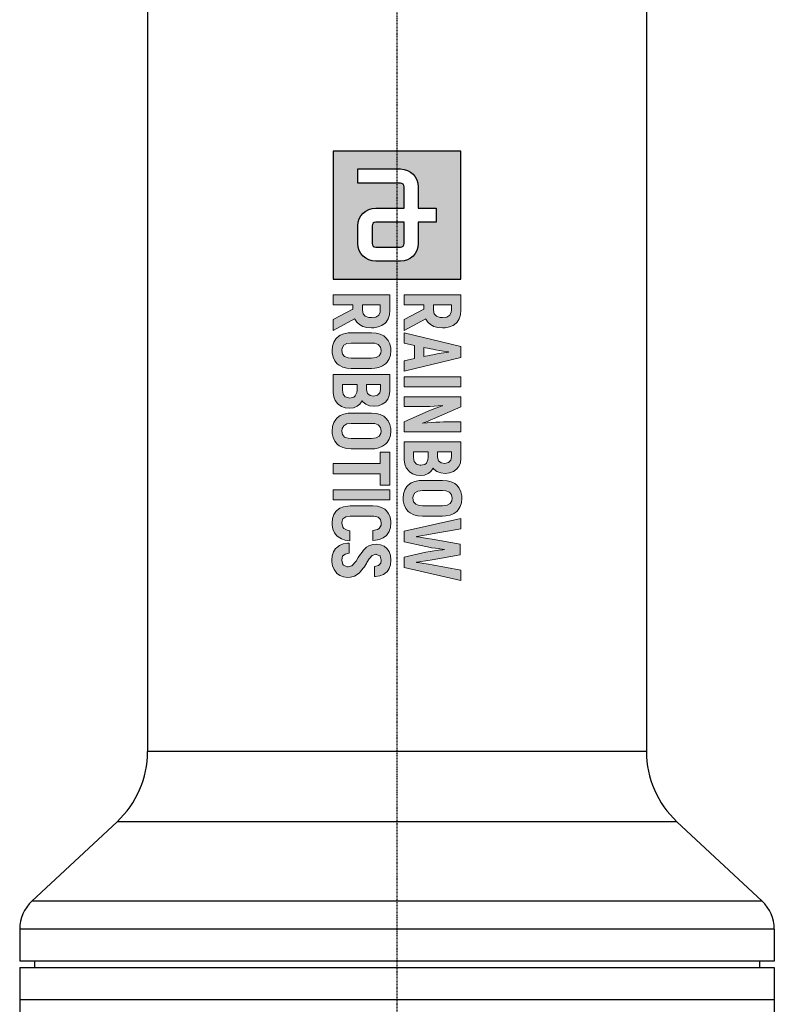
# Model space of a CAD drawing. Header units: millimetres. Extents: x 0 to 4378, y 0 to 2376.
# Tile 253 of 256: x 2156 to 2274, y 1265 to 1419. Entities that reach past the tile are written whole.
import ezdxf

# ---------------------------------------------------------------- set-up
doc = ezdxf.new("R2010")
doc.units = ezdxf.units.MM
doc.header["$LTSCALE"] = 0.2
doc.linetypes.add('CENTER2', pattern=[1.125, 0.75, -0.125, 0.125, -0.125])
doc.layers.add('02_Center Line', color=1, linetype='CENTER2')

# ---------------------------------------------------------------- blocks, each defined once
blk = doc.blocks.new('Blk$A3R2-0W24L')
h = blk.add_hatch(color=256)
h.dxf.hatch_style = 1
h.paths.add_polyline_path([(7.594, 0), (0, 0), (0, -7.594), (7.594, -7.594)])
edge = h.paths.add_edge_path(flags=16)
edge.add_spline(control_points=[(5.485, -2.531), (6.067, -2.531), (6.539, -3.003), (6.539, -3.586)], knot_values=[19, 19, 19, 19, 20, 20, 20, 20], degree=3, periodic=0)
edge.add_line((6.539, -3.586), (6.539, -5.063))
edge.add_spline(control_points=[(6.539, -5.063), (6.539, -5.645), (6.067, -6.117), (5.485, -6.117)], knot_values=[4, 4, 4, 4, 5, 5, 5, 5], degree=3, periodic=0)
edge.add_line((5.485, -6.117), (4.43, -6.117))
edge.add_spline(control_points=[(4.43, -6.117), (3.847, -6.117), (3.375, -5.645), (3.375, -5.063)], knot_values=[6, 6, 6, 6, 7, 7, 7, 7], degree=3, periodic=0)
edge.add_line((3.375, -5.063), (3.375, -3.375))
edge.add_line((3.375, -3.375), (2.109, -3.375))
edge.add_spline(control_points=[(2.109, -3.375), (1.993, -3.375), (1.898, -3.47), (1.898, -3.586)], knot_values=[9, 9, 9, 9, 10, 10, 10, 10], degree=3, periodic=0)
edge.add_line((1.898, -3.586), (1.898, -6.117))
edge.add_line((1.898, -6.117), (1.055, -6.117))
edge.add_line((1.055, -6.117), (1.055, -3.586))
edge.add_spline(control_points=[(1.055, -3.586), (1.055, -3.004), (1.527, -2.531), (2.109, -2.531)], knot_values=[13, 13, 13, 13, 14, 14, 14, 14], degree=3, periodic=0)
edge.add_line((2.109, -2.531), (3.375, -2.531))
edge.add_line((3.375, -2.531), (3.375, -1.477))
edge.add_line((3.375, -1.477), (4.219, -1.477))
edge.add_line((4.219, -1.477), (4.219, -2.531))
edge.add_line((4.219, -2.531), (5.485, -2.531))
edge = h.paths.add_edge_path(flags=0)
edge.add_spline(control_points=[(5.485, -3.375), (5.601, -3.375), (5.695, -3.47), (5.695, -3.586)], knot_values=[6, 6, 6, 6, 7, 7, 7, 7], degree=3, periodic=0)
edge.add_line((5.695, -3.586), (5.695, -5.063))
edge.add_spline(control_points=[(5.695, -5.063), (5.695, -5.179), (5.601, -5.274), (5.485, -5.274)], knot_values=[4, 4, 4, 4, 5, 5, 5, 5], degree=3, periodic=0)
edge.add_line((5.485, -5.274), (4.43, -5.274))
edge.add_spline(control_points=[(4.43, -5.274), (4.313, -5.274), (4.219, -5.179), (4.219, -5.063)], knot_values=[2, 2, 2, 2, 3, 3, 3, 3], degree=3, periodic=0)
edge.add_line((4.219, -5.063), (4.219, -3.375))
edge.add_line((4.219, -3.375), (5.485, -3.375))
at = {"ltscale": 2.5}
h = blk.add_hatch(color=256, dxfattribs=at)
h.dxf.hatch_style = 1
h.paths.add_polyline_path([(10.777, -3.375), (11.396, -3.375), (11.529, -2.764), (12.317, -2.764), (12.453, -3.375), (13.069, -3.375), (12.243, -0.001), (11.606, -0.001)])
h.paths.add_polyline_path([(11.65, -2.2), (11.804, -1.476), (11.835, -1.294), (11.875, -1.04), (11.923, -0.694), (11.949, -0.867), (11.997, -1.18), (12.037, -1.415), (12.063, -1.574), (12.199, -2.2)], flags=16)
h.paths.add_polyline_path([(13.394, -3.375), (13.983, -3.375), (13.983, -0.001), (13.394, -0.001)])
h.paths.add_polyline_path([(15.167, -2.355), (15.163, -2.101), (15.156, -1.846), (15.141, -1.596), (15.123, -1.345), (15.097, -1.102), (15.112, -1.088), (15.123, -1.124), (15.182, -1.279), (15.281, -1.541), (15.425, -1.909), (16.073, -3.375), (16.659, -3.375), (16.659, -0.001), (16.077, -0.001), (16.077, -1.029), (16.081, -1.25), (16.092, -1.493), (16.106, -1.743), (16.128, -2.001), (16.164, -2.32), (16.121, -2.215), (16.022, -1.95), (15.959, -1.795), (15.874, -1.589), (15.174, -0.001), (14.585, -0.001), (14.585, -3.375), (15.167, -3.375)])
h.paths.add_polyline_path([(17.261, -3.375), (18.274, -3.375), (18.326, -3.371), (18.58, -3.335), (18.797, -3.246), (18.989, -3.102), (19.022, -3.069), (19.151, -2.874), (19.232, -2.649), (19.258, -2.388), (19.232, -2.171), (19.147, -1.942), (19.029, -1.787), (18.827, -1.644), (18.878, -1.603), (19.022, -1.423), (19.107, -1.202), (19.136, -0.94), (19.136, -0.933), (19.107, -0.671), (19.026, -0.447), (18.889, -0.259), (18.724, -0.122), (18.503, -0.034), (18.245, -0.001), (17.261, -0.001)])
h.paths.add_polyline_path([(17.851, -2.815), (17.851, -1.942), (18.29, -1.942), (18.528, -2.053), (18.595, -2.141), (18.657, -2.418), (18.584, -2.649), (18.429, -2.775), (18.182, -2.815)], flags=16)
h.paths.add_polyline_path([(17.851, -1.39), (17.851, -0.561), (18.156, -0.561), (18.344, -0.594), (18.488, -0.73), (18.536, -0.966), (18.506, -1.176), (18.385, -1.334), (18.175, -1.39)], flags=16)
h.paths.add_polyline_path([(20.609, -3.43), (20.753, -3.423), (21, -3.375), (21.21, -3.276), (21.39, -3.128), (21.482, -3.01), (21.586, -2.804), (21.648, -2.565), (21.67, -2.288), (21.67, -1.088), (21.659, -0.9), (21.611, -0.646), (21.519, -0.432), (21.39, -0.248), (21.302, -0.167), (21.107, -0.041), (20.875, 0.032), (20.609, 0.054), (20.466, 0.047), (20.219, -0.001), (20.005, -0.1), (19.832, -0.248), (19.736, -0.369), (19.63, -0.576), (19.567, -0.811), (19.549, -1.088), (19.549, -2.288), (19.556, -2.48), (19.607, -2.73), (19.696, -2.948), (19.832, -3.128), (19.917, -3.213), (20.112, -3.335), (20.344, -3.408)])
h.paths.add_polyline_path([(20.609, -2.859), (20.462, -2.841), (20.293, -2.741), (20.193, -2.557), (20.156, -2.288), (20.156, -1.088), (20.171, -0.9), (20.252, -0.686), (20.396, -0.561), (20.609, -0.517), (20.753, -0.535), (20.923, -0.634), (21.026, -0.819), (21.059, -1.088), (21.059, -2.288), (21.044, -2.473), (20.967, -2.686), (20.823, -2.815)], flags=16)
h.paths.add_polyline_path([(22.891, -2.631), (22.873, -2.631), (22.854, -2.506), (22.825, -2.288), (22.78, -2.023), (22.725, -1.714), (22.423, -0.001), (21.812, -0.001), (22.567, -3.375), (23.197, -3.375), (23.477, -2.078), (23.495, -1.99), (23.543, -1.754), (23.58, -1.511), (23.613, -1.253), (23.642, -0.984), (23.661, -0.984), (23.668, -1.084), (23.694, -1.338), (23.727, -1.589), (23.768, -1.835), (23.819, -2.078), (24.099, -3.375), (24.729, -3.375), (25.484, -0.001), (24.873, -0.001), (24.571, -1.714), (24.53, -1.935), (24.482, -2.211), (24.449, -2.443), (24.423, -2.631), (24.405, -2.631), (24.394, -2.561), (24.364, -2.377), (24.32, -2.093), (24.258, -1.703), (23.959, -0.052), (23.337, -0.052), (23.038, -1.703), (22.99, -1.997), (22.939, -2.314), (22.906, -2.524)])
h.paths.add_polyline_path([(21.677, -5.167), (21.733, -4.923), (21.865, -4.776), (22.071, -4.728), (22.197, -4.739), (22.399, -4.846), (22.469, -4.96), (22.525, -5.225), (23.114, -5.225), (23.103, -5.082), (23.051, -4.828), (22.959, -4.61), (22.827, -4.43), (22.768, -4.375), (22.576, -4.253), (22.344, -4.179), (22.075, -4.157), (21.983, -4.157), (21.729, -4.201), (21.512, -4.294), (21.335, -4.433), (21.261, -4.522), (21.151, -4.721), (21.088, -4.957), (21.066, -5.233), (21.066, -6.581), (21.07, -6.721), (21.114, -6.979), (21.202, -7.196), (21.335, -7.373), (21.39, -7.425), (21.578, -7.55), (21.81, -7.627), (22.075, -7.653), (22.189, -7.649), (22.443, -7.605), (22.661, -7.517), (22.841, -7.377), (22.908, -7.299), (23.025, -7.1), (23.095, -6.868), (23.129, -6.592), (22.536, -6.592), (22.51, -6.762), (22.378, -7.01), (22.043, -7.085), (21.832, -7.008), (21.714, -6.843), (21.677, -6.581)])
h.paths.add_polyline_path([(24.012, -5.27), (23.934, -5.041), (24.041, -4.802), (24.288, -4.728), (24.454, -4.758), (24.602, -4.89), (24.653, -5.13), (25.261, -5.13), (25.257, -5.082), (25.22, -4.82), (25.136, -4.599), (24.999, -4.415), (24.97, -4.389), (24.782, -4.26), (24.554, -4.183), (24.288, -4.157), (24.266, -4.157), (24.005, -4.187), (23.78, -4.268), (23.596, -4.4), (23.46, -4.562), (23.368, -4.78), (23.334, -5.034), (23.357, -5.233), (23.438, -5.465), (23.522, -5.605), (23.688, -5.782), (23.802, -5.874), (24.012, -6.021), (24.134, -6.098), (24.397, -6.263), (24.61, -6.463), (24.701, -6.741), (24.574, -7.014), (24.283, -7.084), (24.053, -7.03), (23.92, -6.883), (23.872, -6.64), (23.268, -6.64), (23.272, -6.739), (23.316, -6.994), (23.408, -7.211), (23.548, -7.391), (23.596, -7.439), (23.791, -7.561), (24.02, -7.638), (24.288, -7.66), (24.377, -7.66), (24.631, -7.62), (24.848, -7.531), (25.048, -7.38), (25.191, -7.185), (25.279, -6.964), (25.309, -6.714), (25.298, -6.555), (25.235, -6.319), (25.184, -6.216), (25.04, -6.021), (24.966, -5.955), (24.767, -5.796), (24.694, -5.745), (24.48, -5.616), (24.421, -5.583), (24.211, -5.45), (24.193, -5.439)])
h.paths.add_polyline_path([(20.112, -7.594), (20.705, -7.594), (20.705, -4.224), (20.112, -4.224)])
h.paths.add_polyline_path([(18.546, -7.594), (19.154, -7.594), (19.154, -4.787), (19.832, -4.787), (19.832, -4.224), (17.868, -4.224), (17.868, -4.787), (18.546, -4.787)])
h.paths.add_polyline_path([(17.672, -6.511), (17.672, -5.306), (17.665, -5.119), (17.613, -4.868), (17.525, -4.651), (17.392, -4.47), (17.304, -4.386), (17.109, -4.264), (16.88, -4.19), (16.615, -4.165), (16.471, -4.172), (16.225, -4.224), (16.011, -4.319), (15.834, -4.47), (15.738, -4.588), (15.635, -4.794), (15.573, -5.034), (15.55, -5.306), (15.55, -6.511), (15.561, -6.703), (15.609, -6.949), (15.701, -7.167), (15.834, -7.347), (15.922, -7.432), (16.118, -7.553), (16.35, -7.627), (16.615, -7.653), (16.755, -7.646), (17.002, -7.594), (17.215, -7.498), (17.392, -7.347), (17.488, -7.229), (17.591, -7.023), (17.654, -6.784)])
h.paths.add_polyline_path([(17.05, -6.695), (16.972, -6.909), (16.825, -7.038), (16.615, -7.078), (16.464, -7.06), (16.298, -6.96), (16.195, -6.78), (16.162, -6.511), (16.162, -5.306), (16.177, -5.119), (16.254, -4.909), (16.401, -4.78), (16.615, -4.739), (16.759, -4.758), (16.928, -4.853), (17.028, -5.038), (17.061, -5.306), (17.061, -6.511)], flags=16)
h.paths.add_polyline_path([(14.832, -5.866), (14.88, -5.822), (15.024, -5.645), (15.112, -5.424), (15.142, -5.163), (15.142, -5.155), (15.112, -4.894), (15.031, -4.669), (14.895, -4.478), (14.725, -4.345), (14.508, -4.253), (14.25, -4.224), (13.263, -4.224), (13.263, -7.594), (14.331, -7.594), (14.582, -7.557), (14.803, -7.469), (14.991, -7.325), (15.024, -7.288), (15.156, -7.097), (15.234, -6.868), (15.259, -6.607), (15.237, -6.389), (15.149, -6.165), (15.031, -6.01)])
h.paths.add_polyline_path([(14.327, -6.176), (14.534, -6.275), (14.6, -6.36), (14.661, -6.632), (14.589, -6.868), (14.434, -6.994), (14.188, -7.034), (13.856, -7.034), (13.856, -6.165), (14.184, -6.165)], flags=16)
h.paths.add_polyline_path([(14.176, -5.609), (13.856, -5.609), (13.856, -4.783), (14.158, -4.783), (14.346, -4.817), (14.49, -4.949), (14.537, -5.185), (14.508, -5.395), (14.39, -5.557)], flags=16)
h.paths.add_polyline_path([(12.899, -5.306), (12.888, -5.119), (12.84, -4.868), (12.752, -4.651), (12.619, -4.47), (12.531, -4.386), (12.336, -4.264), (12.103, -4.19), (11.842, -4.165), (11.698, -4.172), (11.448, -4.224), (11.238, -4.319), (11.061, -4.47), (10.965, -4.588), (10.862, -4.794), (10.799, -5.034), (10.777, -5.306), (10.777, -6.511), (10.788, -6.703), (10.836, -6.949), (10.928, -7.167), (11.061, -7.347), (11.149, -7.432), (11.345, -7.553), (11.573, -7.627), (11.842, -7.653), (11.982, -7.646), (12.229, -7.594), (12.442, -7.498), (12.619, -7.347), (12.711, -7.229), (12.818, -7.023), (12.877, -6.784), (12.899, -6.511)])
h.paths.add_polyline_path([(12.288, -6.511), (12.273, -6.695), (12.196, -6.909), (12.052, -7.038), (11.842, -7.078), (11.691, -7.06), (11.525, -6.96), (11.422, -6.78), (11.389, -6.511), (11.389, -5.306), (11.404, -5.119), (11.481, -4.909), (11.628, -4.78), (11.842, -4.739), (11.986, -4.758), (12.155, -4.853), (12.255, -5.038), (12.288, -5.306)], flags=16)
h.paths.add_polyline_path([(10.487, -5.31), (10.48, -5.163), (10.436, -4.909), (10.347, -4.688), (10.218, -4.507), (10.145, -4.437), (9.949, -4.319), (9.717, -4.246), (9.448, -4.224), (8.524, -4.224), (8.524, -7.594), (9.117, -7.594), (9.117, -6.419), (9.386, -6.419), (9.986, -7.594), (10.638, -7.594), (9.957, -6.312), (9.964, -6.308), (10.152, -6.187), (10.299, -6.028), (10.402, -5.826), (10.465, -5.59)])
h.paths.add_polyline_path([(9.872, -5.461), (9.802, -5.679), (9.658, -5.811), (9.445, -5.855), (9.117, -5.855), (9.117, -4.787), (9.532, -4.787), (9.736, -4.883), (9.846, -5.056), (9.883, -5.318)], flags=16)
h.paths.add_polyline_path([(9.964, -2.09), (10.152, -1.968), (10.299, -1.806), (10.402, -1.607), (10.465, -1.368), (10.487, -1.091), (10.48, -0.94), (10.436, -0.686), (10.347, -0.469), (10.218, -0.288), (10.145, -0.218), (9.949, -0.097), (9.717, -0.027), (9.448, -0.001), (8.524, -0.001), (8.524, -3.375), (9.117, -3.375), (9.117, -2.2), (9.386, -2.2), (9.986, -3.375), (10.638, -3.375), (9.957, -2.093)])
h.paths.add_polyline_path([(9.658, -1.592), (9.445, -1.636), (9.117, -1.636), (9.117, -0.564), (9.532, -0.564), (9.736, -0.66), (9.846, -0.833), (9.883, -1.095), (9.872, -1.239), (9.802, -1.46)], flags=16)
h = blk.add_hatch(color=256)
h.dxf.hatch_style = 1
edge = h.paths.add_edge_path()
edge.add_spline(control_points=[(4.219, -5.063), (4.219, -5.179), (4.313, -5.274), (4.43, -5.274)], knot_values=[2, 2, 2, 2, 3, 3, 3, 3], degree=3, periodic=0)
edge.add_line((4.43, -5.274), (5.485, -5.274))
edge.add_spline(control_points=[(5.485, -5.274), (5.601, -5.274), (5.695, -5.179), (5.695, -5.063)], knot_values=[4, 4, 4, 4, 5, 5, 5, 5], degree=3, periodic=0)
edge.add_line((5.695, -5.063), (5.695, -3.586))
edge.add_spline(control_points=[(5.695, -3.586), (5.695, -3.47), (5.601, -3.375), (5.485, -3.375)], knot_values=[6, 6, 6, 6, 7, 7, 7, 7], degree=3, periodic=0)
edge.add_line((5.485, -3.375), (4.219, -3.375))
edge.add_line((4.219, -3.375), (4.219, -5.063))
for p, q in [((0, 0), (0, -7.594)), ((7.594, 0), (0, 0)), ((7.594, -7.594), (7.594, 0)), ((3.375, -2.531), (3.375, -1.477)), ((3.375, -1.477), (4.219, -1.477)), ((4.219, -1.477), (4.219, -2.531)), ((2.109, -2.531), (3.375, -2.531)), ((4.219, -2.531), (5.485, -2.531)), ((3.375, -3.375), (2.109, -3.375)), ((3.375, -5.063), (3.375, -3.375)), ((5.485, -3.375), (4.219, -3.375)), ((4.219, -3.375), (4.219, -5.063)), ((1.055, -6.117), (1.055, -3.586)), ((1.898, -3.586), (1.898, -6.117)), ((5.695, -5.063), (5.695, -3.586)), ((6.539, -3.586), (6.539, -5.063)), ((4.43, -5.274), (5.485, -5.274)), ((1.898, -6.117), (1.055, -6.117)), ((5.485, -6.117), (4.43, -6.117)), ((0, -7.594), (7.594, -7.594))]:
    blk.add_line(p, q)
at = {"lineweight": 0}
for points in [[(20.609, 0.054), (20.466, 0.047), (20.219, -0.001), (20.005, -0.1), (19.832, -0.248), (19.736, -0.369), (19.63, -0.576), (19.567, -0.811), (19.549, -1.088), (19.549, -2.288), (19.556, -2.48), (19.607, -2.73), (19.696, -2.948)], [(21.519, -0.432), (21.39, -0.248), (21.302, -0.167), (21.107, -0.041), (20.875, 0.032), (20.609, 0.054)], [(9.448, -0.001), (8.524, -0.001), (8.524, -3.375), (9.117, -3.375), (9.117, -2.2), (9.386, -2.2)], [(9.445, -0.564), (9.555, -0.576), (9.736, -0.66), (9.846, -0.833), (9.883, -1.095), (9.872, -1.239), (9.802, -1.46), (9.658, -1.592), (9.445, -1.636), (9.117, -1.636)], [(9.117, -1.636), (9.117, -0.564), (9.445, -0.564)], [(10.347, -0.469), (10.218, -0.288), (10.145, -0.218), (9.949, -0.097), (9.717, -0.027), (9.448, -0.001)], [(10.299, -1.806), (10.402, -1.607), (10.465, -1.368), (10.487, -1.091), (10.48, -0.94), (10.436, -0.686), (10.347, -0.469)], [(12.243, -0.001), (11.606, -0.001), (10.777, -3.375), (11.396, -3.375), (11.529, -2.764), (12.317, -2.764)], [(12.317, -2.764), (12.453, -3.375), (13.069, -3.375), (12.243, -0.001)], [(15.174, -0.001), (14.585, -0.001), (14.585, -3.375), (15.167, -3.375), (15.167, -2.355), (15.163, -2.101), (15.156, -1.846), (15.141, -1.596), (15.123, -1.345), (15.097, -1.102), (15.112, -1.088)], [(16.147, -2.277), (16.121, -2.215), (16.022, -1.95), (15.959, -1.795), (15.874, -1.589), (15.174, -0.001)], [(16.073, -3.375), (16.659, -3.375), (16.659, -0.001)], [(16.659, -0.001), (16.077, -0.001), (16.077, -1.029), (16.081, -1.25), (16.092, -1.493), (16.106, -1.743), (16.128, -2.001), (16.158, -2.263), (16.147, -2.277)], [(18.245, -0.001), (17.261, -0.001), (17.261, -3.375), (18.274, -3.375), (18.326, -3.371), (18.58, -3.335), (18.797, -3.246), (18.989, -3.102), (19.022, -3.069), (19.151, -2.874)], [(18.156, -0.561), (18.344, -0.594), (18.488, -0.73), (18.536, -0.966), (18.506, -1.176), (18.385, -1.334), (18.175, -1.39), (17.851, -1.39)], [(17.851, -1.39), (17.851, -0.561), (18.156, -0.561)], [(19.026, -0.447), (18.889, -0.259), (18.724, -0.122), (18.503, -0.034), (18.245, -0.001)], [(19.022, -1.423), (19.107, -1.202), (19.136, -0.94), (19.136, -0.933), (19.107, -0.671), (19.026, -0.447)], [(19.696, -2.948), (19.832, -3.128), (19.917, -3.213), (20.112, -3.335), (20.344, -3.408), (20.609, -3.43), (20.753, -3.423), (21, -3.375), (21.21, -3.276), (21.39, -3.128), (21.482, -3.01), (21.586, -2.804), (21.648, -2.565), (21.67, -2.288), (21.67, -1.088), (21.659, -0.9), (21.611, -0.646), (21.519, -0.432)], [(20.609, -2.859), (20.462, -2.841), (20.293, -2.741), (20.193, -2.557), (20.156, -2.288), (20.156, -1.088), (20.171, -0.9), (20.252, -0.686), (20.396, -0.561), (20.609, -0.517)], [(20.609, -0.517), (20.753, -0.535), (20.923, -0.634), (21.026, -0.819), (21.059, -1.088), (21.059, -2.288), (21.044, -2.473), (20.967, -2.686), (20.823, -2.815), (20.609, -2.859)], [(22.423, -0.001), (21.812, -0.001), (22.567, -3.375)], [(22.873, -2.631), (22.854, -2.506), (22.825, -2.288), (22.78, -2.023), (22.725, -1.714), (22.423, -0.001)], [(23.959, -0.052), (23.337, -0.052), (23.038, -1.703), (22.99, -1.997), (22.939, -2.314), (22.906, -2.524), (22.891, -2.631), (22.873, -2.631)], [(24.405, -2.631), (24.394, -2.561), (24.364, -2.377), (24.32, -2.093), (24.258, -1.703), (23.959, -0.052)], [(24.099, -3.375), (24.729, -3.375), (25.484, -0.001)], [(25.484, -0.001), (24.873, -0.001), (24.571, -1.714), (24.53, -1.935), (24.482, -2.211), (24.449, -2.443), (24.423, -2.631), (24.405, -2.631)], [(11.65, -2.2), (11.783, -1.574), (11.798, -1.511), (11.835, -1.294), (11.875, -1.04), (11.916, -0.745), (11.93, -0.745)], [(11.93, -0.745), (11.949, -0.867), (11.997, -1.18), (12.037, -1.415), (12.063, -1.574), (12.199, -2.2), (11.65, -2.2)], [(15.112, -1.088), (15.123, -1.124), (15.182, -1.279), (15.281, -1.541), (15.425, -1.909), (16.073, -3.375)], [(22.567, -3.375), (23.197, -3.375), (23.477, -2.078), (23.495, -1.99), (23.543, -1.754), (23.58, -1.511), (23.613, -1.253), (23.642, -0.984), (23.661, -0.984)], [(23.661, -0.984), (23.668, -1.084), (23.694, -1.338), (23.727, -1.589), (23.768, -1.835), (23.819, -2.078), (24.099, -3.375)], [(19.147, -1.942), (19.029, -1.787), (18.827, -1.644), (18.878, -1.603), (19.022, -1.423)], [(9.386, -2.2), (9.986, -3.375), (10.638, -3.375), (9.957, -2.093)], [(9.957, -2.093), (9.964, -2.09), (10.152, -1.968), (10.299, -1.806)], [(18.178, -1.942), (18.322, -1.957), (18.528, -2.053), (18.595, -2.141), (18.65, -2.388), (18.65, -2.439), (18.584, -2.649), (18.429, -2.775), (18.182, -2.815), (17.851, -2.815)], [(17.851, -2.815), (17.851, -1.942), (18.178, -1.942)], [(19.151, -2.874), (19.232, -2.649), (19.258, -2.388), (19.232, -2.171), (19.147, -1.942)], [(9.448, -4.224), (8.524, -4.224), (8.524, -7.594), (9.117, -7.594), (9.117, -6.419), (9.386, -6.419)], [(10.347, -4.688), (10.218, -4.507), (10.145, -4.437), (9.949, -4.319), (9.717, -4.246), (9.448, -4.224)], [(11.842, -4.165), (11.698, -4.172), (11.448, -4.224), (11.238, -4.319), (11.061, -4.47), (10.965, -4.588), (10.862, -4.794), (10.799, -5.034), (10.777, -5.306), (10.777, -6.511), (10.788, -6.703), (10.836, -6.949), (10.928, -7.167)], [(10.928, -7.167), (11.061, -7.347), (11.149, -7.432), (11.345, -7.553), (11.573, -7.627), (11.842, -7.653), (11.982, -7.646), (12.229, -7.594), (12.442, -7.498), (12.619, -7.347), (12.711, -7.229), (12.818, -7.023), (12.877, -6.784), (12.899, -6.511), (12.899, -5.306), (12.888, -5.119), (12.84, -4.868), (12.752, -4.651)], [(12.752, -4.651), (12.619, -4.47), (12.531, -4.386), (12.336, -4.264), (12.103, -4.19), (11.842, -4.165)], [(14.25, -4.224), (13.263, -4.224), (13.263, -7.594), (14.331, -7.594), (14.582, -7.557), (14.803, -7.469), (14.991, -7.325), (15.024, -7.288), (15.156, -7.097)], [(15.031, -4.669), (14.895, -4.478), (14.725, -4.345), (14.508, -4.253), (14.25, -4.224)], [(15.024, -5.645), (15.112, -5.424), (15.142, -5.163), (15.142, -5.155), (15.112, -4.894), (15.031, -4.669)], [(16.615, -4.165), (16.471, -4.172), (16.225, -4.224), (16.011, -4.319), (15.834, -4.47), (15.738, -4.588), (15.635, -4.794), (15.573, -5.034), (15.55, -5.306), (15.55, -6.511), (15.561, -6.703), (15.609, -6.949), (15.701, -7.167)], [(15.701, -7.167), (15.834, -7.347), (15.922, -7.432), (16.118, -7.553), (16.35, -7.627), (16.615, -7.653), (16.755, -7.646), (17.002, -7.594), (17.215, -7.498), (17.392, -7.347), (17.488, -7.229), (17.591, -7.023), (17.654, -6.784), (17.672, -6.511), (17.672, -5.306), (17.665, -5.119), (17.613, -4.868), (17.525, -4.651)], [(17.525, -4.651), (17.392, -4.47), (17.304, -4.386), (17.109, -4.264), (16.88, -4.19), (16.615, -4.165)], [(22.075, -4.157), (21.983, -4.157), (21.729, -4.201), (21.512, -4.294), (21.335, -4.433), (21.261, -4.522), (21.151, -4.721)], [(22.071, -4.728), (22.197, -4.739), (22.399, -4.846), (22.469, -4.96), (22.525, -5.225), (23.114, -5.225), (23.103, -5.082), (23.051, -4.828), (22.959, -4.61), (22.827, -4.43), (22.768, -4.375), (22.576, -4.253), (22.344, -4.179), (22.075, -4.157)], [(24.288, -4.157), (24.266, -4.157), (24.005, -4.187), (23.78, -4.268), (23.596, -4.4), (23.46, -4.562), (23.368, -4.78), (23.334, -5.034), (23.357, -5.233), (23.438, -5.465), (23.522, -5.605), (23.688, -5.782), (23.802, -5.874), (24.012, -6.021), (24.134, -6.098), (24.34, -6.227), (24.41, -6.275), (24.591, -6.445), (24.616, -6.482), (24.69, -6.706), (24.69, -6.765), (24.591, -6.979), (24.535, -7.023), (24.292, -7.082)], [(25.136, -4.599), (24.999, -4.415), (24.97, -4.389), (24.782, -4.26), (24.554, -4.183), (24.288, -4.157)], [(24.288, -4.728), (24.454, -4.758), (24.602, -4.89), (24.653, -5.13), (25.261, -5.13), (25.257, -5.082), (25.22, -4.82), (25.136, -4.599)], [(9.445, -4.787), (9.555, -4.798), (9.736, -4.883), (9.846, -5.056), (9.883, -5.318), (9.872, -5.461), (9.802, -5.679), (9.658, -5.811), (9.445, -5.855), (9.117, -5.855)], [(9.117, -5.855), (9.117, -4.787), (9.445, -4.787)], [(10.299, -6.028), (10.402, -5.826), (10.465, -5.59), (10.487, -5.31), (10.48, -5.163), (10.436, -4.909), (10.347, -4.688)], [(11.842, -7.078), (11.691, -7.06), (11.525, -6.96), (11.422, -6.78), (11.389, -6.511), (11.389, -5.306), (11.404, -5.119), (11.481, -4.909), (11.628, -4.78), (11.842, -4.739)], [(11.842, -4.739), (11.986, -4.758), (12.155, -4.853), (12.255, -5.038), (12.288, -5.306), (12.288, -6.511), (12.273, -6.695), (12.196, -6.909), (12.052, -7.038), (11.842, -7.078)], [(14.158, -4.783), (14.346, -4.817), (14.49, -4.949), (14.537, -5.185), (14.508, -5.395), (14.39, -5.557), (14.176, -5.609), (13.856, -5.609)], [(13.856, -5.609), (13.856, -4.783), (14.158, -4.783)], [(16.615, -7.078), (16.464, -7.06), (16.298, -6.96), (16.195, -6.78), (16.162, -6.511), (16.162, -5.306), (16.177, -5.119), (16.254, -4.909), (16.401, -4.78), (16.615, -4.739)], [(16.615, -4.739), (16.759, -4.758), (16.928, -4.853), (17.028, -5.038), (17.061, -5.306), (17.061, -6.511), (17.05, -6.695), (16.972, -6.909), (16.825, -7.038), (16.615, -7.078)], [(21.151, -4.721), (21.088, -4.957), (21.066, -5.233), (21.066, -6.581), (21.07, -6.721), (21.114, -6.979), (21.202, -7.196), (21.335, -7.373), (21.39, -7.425), (21.578, -7.55), (21.81, -7.627), (22.075, -7.653), (22.189, -7.649), (22.443, -7.605), (22.661, -7.517), (22.841, -7.377), (22.908, -7.299), (23.025, -7.1)], [(22.075, -7.078), (22.024, -7.078), (21.832, -7.008), (21.714, -6.843), (21.677, -6.581), (21.677, -5.167), (21.733, -4.923), (21.865, -4.776), (22.071, -4.728)], [(25.191, -7.185), (25.279, -6.964), (25.309, -6.714), (25.298, -6.555), (25.235, -6.319), (25.184, -6.216), (25.04, -6.021), (24.966, -5.955), (24.767, -5.796), (24.694, -5.745), (24.48, -5.616), (24.421, -5.583), (24.211, -5.45), (24.193, -5.439), (24.012, -5.27), (23.935, -5.045), (23.939, -5.03), (24.034, -4.817), (24.053, -4.798), (24.288, -4.728)], [(15.149, -6.165), (15.031, -6.01), (14.832, -5.866), (14.88, -5.822), (15.024, -5.645)], [(9.386, -6.419), (9.986, -7.594), (10.638, -7.594), (9.957, -6.312)], [(9.957, -6.312), (9.964, -6.308), (10.152, -6.187), (10.299, -6.028)], [(14.184, -6.165), (14.327, -6.176), (14.534, -6.275), (14.6, -6.36), (14.655, -6.607), (14.652, -6.662), (14.589, -6.868), (14.434, -6.994), (14.188, -7.034), (13.856, -7.034)], [(13.856, -7.034), (13.856, -6.165), (14.184, -6.165)], [(15.156, -7.097), (15.234, -6.868), (15.259, -6.607), (15.237, -6.389), (15.149, -6.165)], [(23.129, -6.592), (22.536, -6.592), (22.51, -6.762), (22.407, -6.957), (22.322, -7.023), (22.075, -7.078)], [(23.025, -7.1), (23.095, -6.868), (23.129, -6.592)], [(23.872, -6.64), (23.268, -6.64), (23.272, -6.739), (23.316, -6.994), (23.408, -7.211), (23.548, -7.391), (23.596, -7.439), (23.791, -7.561), (24.02, -7.638), (24.288, -7.66), (24.377, -7.66), (24.631, -7.62), (24.848, -7.531), (25.033, -7.391), (25.047, -7.38), (25.191, -7.185)], [(24.292, -7.082), (24.274, -7.082), (24.053, -7.03), (23.92, -6.883), (23.872, -6.64)]]:
    blk.add_lwpolyline(points, dxfattribs=at)
for points in [[(13.394, -0.001), (13.983, -0.001), (13.983, -3.375), (13.394, -3.375), (13.394, -0.001)], [(19.832, -4.224), (17.868, -4.224), (17.868, -4.787), (18.546, -4.787), (18.546, -7.594), (19.154, -7.594), (19.154, -4.787), (19.832, -4.787)], [(20.112, -4.224), (20.705, -4.224), (20.705, -7.594), (20.112, -7.594), (20.112, -4.224)]]:
    blk.add_lwpolyline(points, close=True, dxfattribs=at)
for points in [[(1.055, -3.586), (1.055, -3.004), (1.527, -2.531), (2.109, -2.531)], [(5.485, -2.531), (6.067, -2.531), (6.539, -3.003), (6.539, -3.586)], [(2.109, -3.375), (1.993, -3.375), (1.898, -3.47), (1.898, -3.586)], [(5.695, -3.586), (5.695, -3.47), (5.601, -3.375), (5.485, -3.375)], [(4.43, -6.117), (3.847, -6.117), (3.375, -5.645), (3.375, -5.063)], [(4.219, -5.063), (4.219, -5.179), (4.313, -5.274), (4.43, -5.274)], [(6.539, -5.063), (6.539, -5.645), (6.067, -6.117), (5.485, -6.117)], [(5.485, -5.274), (5.601, -5.274), (5.695, -5.179), (5.695, -5.063)]]:
    blk.add_open_spline(points, degree=3)
blk = doc.blocks.new('Blk$A3R2-0W24J')
for p, q in [((-39, 931.2), (-39, 702.18)), ((39, 931.2), (39, 702.18)), ((39, 702.18), (-39, 702.18)), ((-43.77, 691.21), (-57.09, 678.79)), ((43.77, 691.21), (-43.77, 691.21)), ((43.77, 691.21), (57.09, 678.79)), ((57.09, 678.79), (-57.09, 678.79)), ((59, 674.4), (-59, 674.4)), ((-59, 674.4), (-59, 669.4)), ((59, 674.4), (59, 669.4)), ((59, 669.4), (-59, 669.4)), ((-59, 668.4), (-59, 520)), ((-59, 668.4), (59, 668.4)), ((-56.7, 669.4), (-56.71, 668.4)), ((56.7, 669.4), (56.71, 668.4)), ((59, 668.4), (59, 520)), ((-59, 663.4), (59, 663.4))]:
    blk.add_line(p, q)
for centre, radius, start, end in [((-54, 702.18), 15, 313, 0), ((54, 702.18), 15, 180, 227), ((-53, 674.4), 6, 133, 180), ((53, 674.4), 6, 0, 47)]:
    blk.add_arc(centre, radius, start, end)
at = {"layer": '02_Center Line'}
blk.add_line((0, -10), (0, 1148.48), dxfattribs=at)
at = {"ltscale": 2.5, "xscale": 2.633687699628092, "yscale": 2.633687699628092, "zscale": 2.633687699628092, "rotation": 270}
blk.add_blockref('Blk$A3R2-0W24L', (10, 796.07), dxfattribs=at)

msp = doc.modelspace()

# ---------------------------------------------------------------- block references
msp.add_blockref('Blk$A3R2-0W24J', (2214.674, 602.257))

doc.saveas('drawing.dxf')
